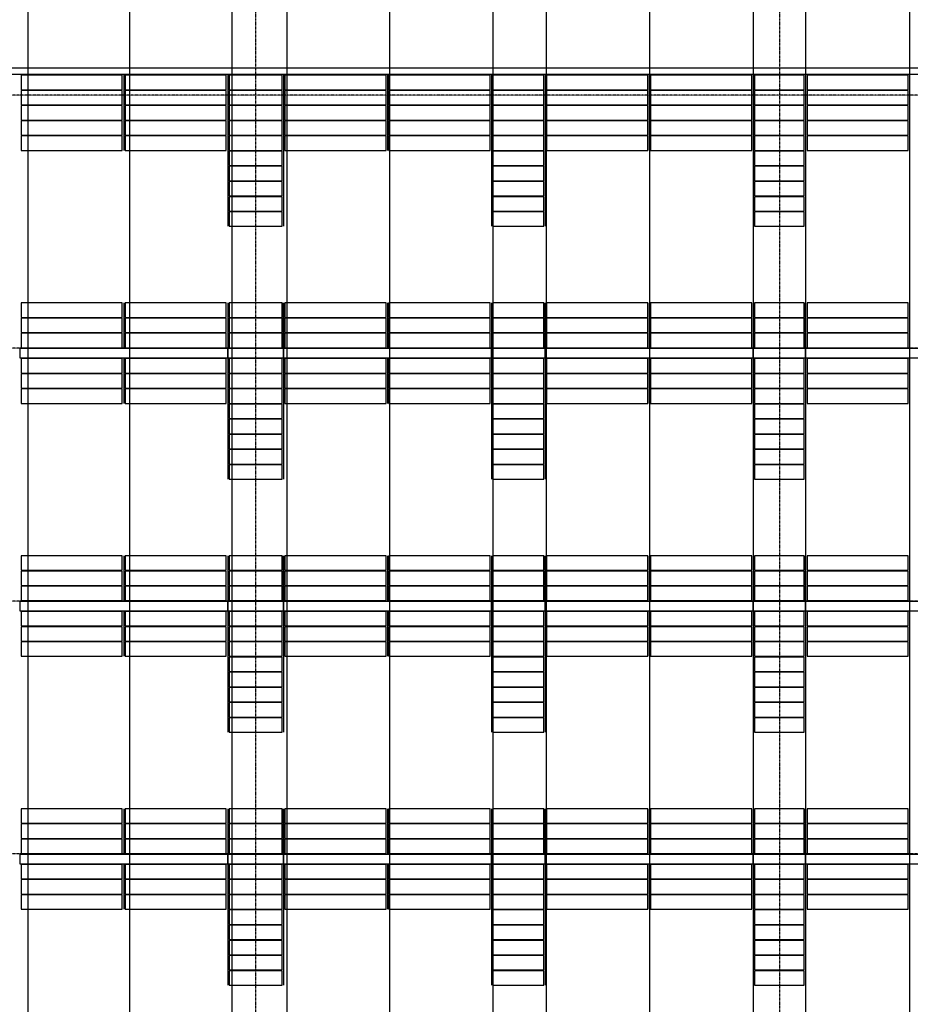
# Model space of a CAD drawing. Header units: millimetres. Extents: x -89870 to 271682, y -14857 to 84958.
# Tile 6 of 31: x -76550 to -64219, y 25471 to 39095. Entities that reach past the tile are written whole.
import ezdxf

# ---------------------------------------------------------------- set-up
doc = ezdxf.new("R2010")
doc.units = ezdxf.units.MM
doc.linetypes.add('DASHDOT', pattern=[25.4, 12.7, -6.35, 0, -6.35])
for name, color, linetype in [('alu uprof', 3, 'Continuous'), ('alu vprof', 3, 'Continuous'), ('hulplijn', 11, 'Continuous'), ('keramiek', 1, 'Continuous'), ('stramien', 1, 'DASHDOT')]:
    doc.layers.add(name, color=color, linetype=linetype)

msp = doc.modelspace()

# ---------------------------------------------------------------- linework, layer by layer
at = {"layer": 'alu uprof'}
for points in [[(-35637.7, 38336.2), (-89219.7, 38336.2), (-89219.7, 38431.2), (-35637.7, 38431.2)], [(-76549.7, 34416.2), (-73669.7, 34416.2), (-73669.7, 34546.2), (-76549.7, 34546.2)], [(-73669.7, 34416.2), (-72897.7, 34416.2), (-72897.7, 34546.2), (-73669.7, 34546.2)], [(-72897.7, 34416.2), (-70017.7, 34416.2), (-70017.7, 34546.2), (-72897.7, 34546.2)], [(-70017.7, 34416.2), (-69274.7, 34416.2), (-69274.7, 34546.2), (-70017.7, 34546.2)], [(-69274.7, 34416.2), (-66394.7, 34416.2), (-66394.7, 34546.2), (-69274.7, 34546.2)], [(-66394.7, 34416.2), (-65668.7, 34416.2), (-65668.7, 34546.2), (-66394.7, 34546.2)], [(-65668.7, 34416.2), (-62788.7, 34416.2), (-62788.7, 34546.2), (-65668.7, 34546.2)], [(-76549.7, 30916.2), (-73669.7, 30916.2), (-73669.7, 31046.2), (-76549.7, 31046.2)], [(-73669.7, 30916.2), (-72897.7, 30916.2), (-72897.7, 31046.2), (-73669.7, 31046.2)], [(-72897.7, 30916.2), (-70017.7, 30916.2), (-70017.7, 31046.2), (-72897.7, 31046.2)], [(-70017.7, 30916.2), (-69274.7, 30916.2), (-69274.7, 31046.2), (-70017.7, 31046.2)], [(-69274.7, 30916.2), (-66394.7, 30916.2), (-66394.7, 31046.2), (-69274.7, 31046.2)], [(-66394.7, 30916.2), (-65668.7, 30916.2), (-65668.7, 31046.2), (-66394.7, 31046.2)], [(-65668.7, 30916.2), (-62788.7, 30916.2), (-62788.7, 31046.2), (-65668.7, 31046.2)], [(-76549.7, 27416.2), (-73669.7, 27416.2), (-73669.7, 27546.2), (-76549.7, 27546.2)], [(-73669.7, 27416.2), (-72897.7, 27416.2), (-72897.7, 27546.2), (-73669.7, 27546.2)], [(-72897.7, 27416.2), (-70017.7, 27416.2), (-70017.7, 27546.2), (-72897.7, 27546.2)], [(-70017.7, 27416.2), (-69274.7, 27416.2), (-69274.7, 27546.2), (-70017.7, 27546.2)], [(-69274.7, 27416.2), (-66394.7, 27416.2), (-66394.7, 27546.2), (-69274.7, 27546.2)], [(-66394.7, 27416.2), (-65668.7, 27416.2), (-65668.7, 27546.2), (-66394.7, 27546.2)], [(-65668.7, 27416.2), (-62788.7, 27416.2), (-62788.7, 27546.2), (-65668.7, 27546.2)]]:
    msp.add_lwpolyline(points, close=True, dxfattribs=at)
at = {"layer": 'alu vprof'}
for points in [[(-75109.7, 38326.2), (-75109.7, 37286.2)], [(-73669.7, 38326.2), (-73669.7, 36236.2)], [(-72897.7, 38326.2), (-72897.7, 36236.2)], [(-71457.7, 38326.2), (-71457.7, 37286.2)], [(-70017.7, 38326.2), (-70017.7, 36236.2)], [(-69274.7, 38326.2), (-69274.7, 36236.2)], [(-67834.7, 38326.2), (-67834.7, 37286.2)], [(-66394.7, 38326.2), (-66394.7, 36236.2)], [(-65668.7, 38326.2), (-65668.7, 36236.2)], [(-64228.7, 38326.2), (-64228.7, 37286.2)], [(-73669.7, 37906.2), (-73669.7, 36236.2)], [(-72897.7, 37906.2), (-72897.7, 36236.2)], [(-70017.7, 37906.2), (-70017.7, 36236.2)], [(-69274.7, 37906.2), (-69274.7, 36236.2)], [(-66394.7, 37906.2), (-66394.7, 36236.2)], [(-65668.7, 37906.2), (-65668.7, 36236.2)], [(-75109.7, 35176.5), (-75109.7, 34556.2)], [(-75109.7, 35176.2), (-75109.7, 34556.2)], [(-73669.7, 35176.5), (-73669.7, 34556.2)], [(-73669.7, 35176.2), (-73669.7, 34556.2)], [(-72897.7, 35176.2), (-72897.7, 34556.2)], [(-72897.7, 34556.2), (-72897.7, 35176.2)], [(-71457.7, 35176.5), (-71457.7, 34556.2)], [(-71457.7, 35176.2), (-71457.7, 34556.2)], [(-70017.7, 35176.5), (-70017.7, 34556.2)], [(-70017.7, 35176.2), (-70017.7, 34556.2)], [(-69274.7, 35176.2), (-69274.7, 34556.2)], [(-69274.7, 34556.2), (-69274.7, 35176.2)], [(-67834.7, 35176.5), (-67834.7, 34556.2)], [(-67834.7, 35176.2), (-67834.7, 34556.2)], [(-66394.7, 35176.5), (-66394.7, 34556.2)], [(-66394.7, 35176.2), (-66394.7, 34556.2)], [(-65668.7, 35176.2), (-65668.7, 34556.2)], [(-65668.7, 34556.2), (-65668.7, 35176.2)], [(-64228.7, 35176.5), (-64228.7, 34556.2)], [(-64228.7, 35176.2), (-64228.7, 34556.2)], [(-75109.7, 34406.2), (-75109.7, 33786.2)], [(-73669.7, 34406.2), (-73669.7, 32736.2)], [(-72897.7, 34406.2), (-72897.7, 32736.2)], [(-72897.7, 34406.2), (-72897.7, 32736.2)], [(-71457.7, 34406.2), (-71457.7, 33786.2)], [(-70017.7, 34406.2), (-70017.7, 32736.2)], [(-69274.7, 34406.2), (-69274.7, 32736.2)], [(-69274.7, 34406.2), (-69274.7, 32736.2)], [(-67834.7, 34406.2), (-67834.7, 33786.2)], [(-66394.7, 34406.2), (-66394.7, 32736.2)], [(-65668.7, 34406.2), (-65668.7, 32736.2)], [(-65668.7, 34406.2), (-65668.7, 32736.2)], [(-64228.7, 34406.2), (-64228.7, 33786.2)], [(-75109.7, 31676.2), (-75109.7, 31056.2)], [(-73669.7, 31676.2), (-73669.7, 31056.2)], [(-72897.7, 31676.2), (-72897.7, 31056.2)], [(-72897.7, 31056.2), (-72897.7, 31676.2)], [(-71457.7, 31676.2), (-71457.7, 31056.2)], [(-70017.7, 31676.2), (-70017.7, 31056.2)], [(-69274.7, 31676.2), (-69274.7, 31056.2)], [(-69274.7, 31056.2), (-69274.7, 31676.2)], [(-67834.7, 31676.2), (-67834.7, 31056.2)], [(-66394.7, 31676.2), (-66394.7, 31056.2)], [(-65668.7, 31676.2), (-65668.7, 31056.2)], [(-65668.7, 31056.2), (-65668.7, 31676.2)], [(-64228.7, 31676.2), (-64228.7, 31056.2)], [(-75109.7, 30906.2), (-75109.7, 30286.2)], [(-73669.7, 30906.2), (-73669.7, 29236.2)], [(-72897.7, 30906.2), (-72897.7, 29236.2)], [(-72897.7, 30906.2), (-72897.7, 29236.2)], [(-71457.7, 30906.2), (-71457.7, 30286.2)], [(-70017.7, 30906.2), (-70017.7, 29236.2)], [(-69274.7, 30906.2), (-69274.7, 29236.2)], [(-69274.7, 30906.2), (-69274.7, 29236.2)], [(-67834.7, 30906.2), (-67834.7, 30286.2)], [(-66394.7, 30906.2), (-66394.7, 29236.2)], [(-65668.7, 30906.2), (-65668.7, 29236.2)], [(-65668.7, 30906.2), (-65668.7, 29236.2)], [(-64228.7, 30906.2), (-64228.7, 30286.2)], [(-75109.7, 28176.2), (-75109.7, 27556.2)], [(-73669.7, 28176.2), (-73669.7, 27556.2)], [(-72897.7, 28176.2), (-72897.7, 27556.2)], [(-72897.7, 27556.2), (-72897.7, 28176.2)], [(-71457.7, 28176.2), (-71457.7, 27556.2)], [(-70017.7, 28176.2), (-70017.7, 27556.2)], [(-69274.7, 28176.2), (-69274.7, 27556.2)], [(-69274.7, 27556.2), (-69274.7, 28176.2)], [(-67834.7, 28176.2), (-67834.7, 27556.2)], [(-66394.7, 28176.2), (-66394.7, 27556.2)], [(-65668.7, 28176.2), (-65668.7, 27556.2)], [(-65668.7, 27556.2), (-65668.7, 28176.2)], [(-64228.7, 28176.2), (-64228.7, 27556.2)], [(-75109.7, 27406.2), (-75109.7, 26786.2)], [(-73669.7, 27406.2), (-73669.7, 25736.2)], [(-72897.7, 27406.2), (-72897.7, 25736.2)], [(-72897.7, 27406.2), (-72897.7, 25736.2)], [(-71457.7, 27406.2), (-71457.7, 26786.2)], [(-70017.7, 27406.2), (-70017.7, 25736.2)], [(-69274.7, 27406.2), (-69274.7, 25736.2)], [(-69274.7, 27406.2), (-69274.7, 25736.2)], [(-67834.7, 27406.2), (-67834.7, 26786.2)], [(-66394.7, 27406.2), (-66394.7, 25736.2)], [(-65668.7, 27406.2), (-65668.7, 25736.2)], [(-65668.7, 27406.2), (-65668.7, 25736.2)], [(-64228.7, 27406.2), (-64228.7, 26786.2)]]:
    msp.add_lwpolyline(points, dxfattribs=at)
at = {"layer": 'hulplijn'}
for points in [[(-76437.7, 58899.5), (-76437.7, 2503.7)], [(-75028.7, 58899.5), (-75028.7, 2503.7)], [(-73613.5, 58899.5), (-73613.5, 2503.7)], [(-72852.3, 58899.5), (-72852.3, 2503.7)], [(-71428.7, 58899.5), (-71428.7, 2503.7)], [(-70000.6, 58899.5), (-70000.6, 2503.7)], [(-69262.3, 58899.5), (-69262.3, 2503.7)], [(-67828.7, 58899.5), (-67828.7, 2503.7)], [(-66392.5, 58899.5), (-66392.5, 2503.7)], [(-65667.7, 58899.5), (-65667.7, 2503.7)], [(-64228.7, 58899.5), (-64228.7, 2503.7)]]:
    msp.add_lwpolyline(points, dxfattribs=at)
at = {"layer": 'keramiek'}
for points in [[(-76529.7, 38126.2), (-75129.7, 38126.2), (-75129.7, 38326.2), (-76529.7, 38326.2)], [(-75089.7, 38126.2), (-73689.7, 38126.2), (-73689.7, 38326.2), (-75089.7, 38326.2)], [(-73649.7, 38126.2), (-72917.7, 38126.2), (-72917.7, 38326.2), (-73649.7, 38326.2)], [(-72877.7, 38126.2), (-71477.7, 38126.2), (-71477.7, 38326.2), (-72877.7, 38326.2)], [(-71437.7, 38126.2), (-70037.7, 38126.2), (-70037.7, 38326.2), (-71437.7, 38326.2)], [(-69997.7, 38126.2), (-69294.7, 38126.2), (-69294.7, 38326.2), (-69997.7, 38326.2)], [(-69254.7, 38126.2), (-67854.7, 38126.2), (-67854.7, 38326.2), (-69254.7, 38326.2)], [(-67814.7, 38126.2), (-66414.7, 38126.2), (-66414.7, 38326.2), (-67814.7, 38326.2)], [(-66374.7, 38126.2), (-65688.7, 38126.2), (-65688.7, 38326.2), (-66374.7, 38326.2)], [(-65648.7, 38126.2), (-64248.7, 38126.2), (-64248.7, 38326.2), (-65648.7, 38326.2)], [(-76529.7, 37916.2), (-75129.7, 37916.2), (-75129.7, 38116.2), (-76529.7, 38116.2)], [(-75089.7, 37916.2), (-73689.7, 37916.2), (-73689.7, 38116.2), (-75089.7, 38116.2)], [(-73649.7, 37916.2), (-72917.7, 37916.2), (-72917.7, 38116.2), (-73649.7, 38116.2)], [(-72877.7, 37916.2), (-71477.7, 37916.2), (-71477.7, 38116.2), (-72877.7, 38116.2)], [(-71437.7, 37916.2), (-70037.7, 37916.2), (-70037.7, 38116.2), (-71437.7, 38116.2)], [(-69997.7, 37916.2), (-69294.7, 37916.2), (-69294.7, 38116.2), (-69997.7, 38116.2)], [(-69254.7, 37916.2), (-67854.7, 37916.2), (-67854.7, 38116.2), (-69254.7, 38116.2)], [(-67814.7, 37916.2), (-66414.7, 37916.2), (-66414.7, 38116.2), (-67814.7, 38116.2)], [(-66374.7, 37916.2), (-65688.7, 37916.2), (-65688.7, 38116.2), (-66374.7, 38116.2)], [(-65648.7, 37916.2), (-64248.7, 37916.2), (-64248.7, 38116.2), (-65648.7, 38116.2)], [(-76529.7, 37706.2), (-75129.7, 37706.2), (-75129.7, 37906.2), (-76529.7, 37906.2)], [(-75089.7, 37706.2), (-73689.7, 37706.2), (-73689.7, 37906.2), (-75089.7, 37906.2)], [(-73649.7, 37706.2), (-72917.7, 37706.2), (-72917.7, 37906.2), (-73649.7, 37906.2)], [(-72877.7, 37706.2), (-71477.7, 37706.2), (-71477.7, 37906.2), (-72877.7, 37906.2)], [(-71437.7, 37706.2), (-70037.7, 37706.2), (-70037.7, 37906.2), (-71437.7, 37906.2)], [(-69997.7, 37706.2), (-69294.7, 37706.2), (-69294.7, 37906.2), (-69997.7, 37906.2)], [(-69254.7, 37706.2), (-67854.7, 37706.2), (-67854.7, 37906.2), (-69254.7, 37906.2)], [(-67814.7, 37706.2), (-66414.7, 37706.2), (-66414.7, 37906.2), (-67814.7, 37906.2)], [(-66374.7, 37706.2), (-65688.7, 37706.2), (-65688.7, 37906.2), (-66374.7, 37906.2)], [(-65648.7, 37706.2), (-64248.7, 37706.2), (-64248.7, 37906.2), (-65648.7, 37906.2)], [(-76529.7, 37496.2), (-75129.7, 37496.2), (-75129.7, 37696.2), (-76529.7, 37696.2)], [(-75089.7, 37496.2), (-73689.7, 37496.2), (-73689.7, 37696.2), (-75089.7, 37696.2)], [(-73649.7, 37496.2), (-72917.7, 37496.2), (-72917.7, 37696.2), (-73649.7, 37696.2)], [(-72877.7, 37496.2), (-71477.7, 37496.2), (-71477.7, 37696.2), (-72877.7, 37696.2)], [(-71437.7, 37496.2), (-70037.7, 37496.2), (-70037.7, 37696.2), (-71437.7, 37696.2)], [(-69997.7, 37496.2), (-69294.7, 37496.2), (-69294.7, 37696.2), (-69997.7, 37696.2)], [(-69254.7, 37496.2), (-67854.7, 37496.2), (-67854.7, 37696.2), (-69254.7, 37696.2)], [(-67814.7, 37496.2), (-66414.7, 37496.2), (-66414.7, 37696.2), (-67814.7, 37696.2)], [(-66374.7, 37496.2), (-65688.7, 37496.2), (-65688.7, 37696.2), (-66374.7, 37696.2)], [(-65648.7, 37496.2), (-64248.7, 37496.2), (-64248.7, 37696.2), (-65648.7, 37696.2)], [(-76529.7, 37286.2), (-75129.7, 37286.2), (-75129.7, 37486.2), (-76529.7, 37486.2)], [(-75089.7, 37286.2), (-73689.7, 37286.2), (-73689.7, 37486.2), (-75089.7, 37486.2)], [(-73649.7, 37286.2), (-72917.7, 37286.2), (-72917.7, 37486.2), (-73649.7, 37486.2)], [(-72877.7, 37286.2), (-71477.7, 37286.2), (-71477.7, 37486.2), (-72877.7, 37486.2)], [(-71437.7, 37286.2), (-70037.7, 37286.2), (-70037.7, 37486.2), (-71437.7, 37486.2)], [(-69997.7, 37286.2), (-69294.7, 37286.2), (-69294.7, 37486.2), (-69997.7, 37486.2)], [(-69254.7, 37286.2), (-67854.7, 37286.2), (-67854.7, 37486.2), (-69254.7, 37486.2)], [(-67814.7, 37286.2), (-66414.7, 37286.2), (-66414.7, 37486.2), (-67814.7, 37486.2)], [(-66374.7, 37286.2), (-65688.7, 37286.2), (-65688.7, 37486.2), (-66374.7, 37486.2)], [(-65648.7, 37286.2), (-64248.7, 37286.2), (-64248.7, 37486.2), (-65648.7, 37486.2)], [(-73649.7, 37076.2), (-72917.7, 37076.2), (-72917.7, 37276.2), (-73649.7, 37276.2)], [(-69997.7, 37076.2), (-69294.7, 37076.2), (-69294.7, 37276.2), (-69997.7, 37276.2)], [(-66374.7, 37076.2), (-65688.7, 37076.2), (-65688.7, 37276.2), (-66374.7, 37276.2)], [(-73649.7, 36866.2), (-72917.7, 36866.2), (-72917.7, 37066.2), (-73649.7, 37066.2)], [(-69997.7, 36866.2), (-69294.7, 36866.2), (-69294.7, 37066.2), (-69997.7, 37066.2)], [(-66374.7, 36866.2), (-65688.7, 36866.2), (-65688.7, 37066.2), (-66374.7, 37066.2)], [(-73649.7, 36656.2), (-72917.7, 36656.2), (-72917.7, 36856.2), (-73649.7, 36856.2)], [(-69997.7, 36656.2), (-69294.7, 36656.2), (-69294.7, 36856.2), (-69997.7, 36856.2)], [(-66374.7, 36656.2), (-65688.7, 36656.2), (-65688.7, 36856.2), (-66374.7, 36856.2)], [(-73649.7, 36446.2), (-72917.7, 36446.2), (-72917.7, 36646.2), (-73649.7, 36646.2)], [(-69997.7, 36446.2), (-69294.7, 36446.2), (-69294.7, 36646.2), (-69997.7, 36646.2)], [(-66374.7, 36446.2), (-65688.7, 36446.2), (-65688.7, 36646.2), (-66374.7, 36646.2)], [(-73649.7, 36236.2), (-72917.7, 36236.2), (-72917.7, 36436.2), (-73649.7, 36436.2)], [(-69997.7, 36236.2), (-69294.7, 36236.2), (-69294.7, 36436.2), (-69997.7, 36436.2)], [(-66374.7, 36236.2), (-65688.7, 36236.2), (-65688.7, 36436.2), (-66374.7, 36436.2)], [(-76529.7, 34976.2), (-75129.7, 34976.2), (-75129.7, 35176.2), (-76529.7, 35176.2)], [(-75089.7, 34976.2), (-73689.7, 34976.2), (-73689.7, 35176.2), (-75089.7, 35176.2)], [(-73649.7, 34976.2), (-72917.7, 34976.2), (-72917.7, 35176.2), (-73649.7, 35176.2)], [(-72877.7, 34976.2), (-71477.7, 34976.2), (-71477.7, 35176.2), (-72877.7, 35176.2)], [(-71437.7, 34976.2), (-70037.7, 34976.2), (-70037.7, 35176.2), (-71437.7, 35176.2)], [(-69997.7, 34976.2), (-69294.7, 34976.2), (-69294.7, 35176.2), (-69997.7, 35176.2)], [(-69254.7, 34976.2), (-67854.7, 34976.2), (-67854.7, 35176.2), (-69254.7, 35176.2)], [(-67814.7, 34976.2), (-66414.7, 34976.2), (-66414.7, 35176.2), (-67814.7, 35176.2)], [(-66374.7, 34976.2), (-65688.7, 34976.2), (-65688.7, 35176.2), (-66374.7, 35176.2)], [(-65648.7, 34976.2), (-64248.7, 34976.2), (-64248.7, 35176.2), (-65648.7, 35176.2)], [(-76529.7, 34766.2), (-75129.7, 34766.2), (-75129.7, 34966.2), (-76529.7, 34966.2)], [(-75089.7, 34766.2), (-73689.7, 34766.2), (-73689.7, 34966.2), (-75089.7, 34966.2)], [(-73649.7, 34766.2), (-72917.7, 34766.2), (-72917.7, 34966.2), (-73649.7, 34966.2)], [(-72877.7, 34766.2), (-71477.7, 34766.2), (-71477.7, 34966.2), (-72877.7, 34966.2)], [(-71437.7, 34766.2), (-70037.7, 34766.2), (-70037.7, 34966.2), (-71437.7, 34966.2)], [(-69997.7, 34766.2), (-69294.7, 34766.2), (-69294.7, 34966.2), (-69997.7, 34966.2)], [(-69254.7, 34766.2), (-67854.7, 34766.2), (-67854.7, 34966.2), (-69254.7, 34966.2)], [(-67814.7, 34766.2), (-66414.7, 34766.2), (-66414.7, 34966.2), (-67814.7, 34966.2)], [(-66374.7, 34766.2), (-65688.7, 34766.2), (-65688.7, 34966.2), (-66374.7, 34966.2)], [(-65648.7, 34766.2), (-64248.7, 34766.2), (-64248.7, 34966.2), (-65648.7, 34966.2)], [(-76529.7, 34556.2), (-75129.7, 34556.2), (-75129.7, 34756.2), (-76529.7, 34756.2)], [(-75089.7, 34556.2), (-73689.7, 34556.2), (-73689.7, 34756.2), (-75089.7, 34756.2)], [(-73649.7, 34556.2), (-72917.7, 34556.2), (-72917.7, 34756.2), (-73649.7, 34756.2)], [(-72877.7, 34556.2), (-71477.7, 34556.2), (-71477.7, 34756.2), (-72877.7, 34756.2)], [(-71437.7, 34556.2), (-70037.7, 34556.2), (-70037.7, 34756.2), (-71437.7, 34756.2)], [(-69997.7, 34556.2), (-69294.7, 34556.2), (-69294.7, 34756.2), (-69997.7, 34756.2)], [(-69254.7, 34556.2), (-67854.7, 34556.2), (-67854.7, 34756.2), (-69254.7, 34756.2)], [(-67814.7, 34556.2), (-66414.7, 34556.2), (-66414.7, 34756.2), (-67814.7, 34756.2)], [(-66374.7, 34556.2), (-65688.7, 34556.2), (-65688.7, 34756.2), (-66374.7, 34756.2)], [(-65648.7, 34556.2), (-64248.7, 34556.2), (-64248.7, 34756.2), (-65648.7, 34756.2)], [(-76529.7, 34206.2), (-75129.7, 34206.2), (-75129.7, 34406.2), (-76529.7, 34406.2)], [(-75089.7, 34206.2), (-73689.7, 34206.2), (-73689.7, 34406.2), (-75089.7, 34406.2)], [(-73649.7, 34206.2), (-72917.7, 34206.2), (-72917.7, 34406.2), (-73649.7, 34406.2)], [(-72877.7, 34206.2), (-71477.7, 34206.2), (-71477.7, 34406.2), (-72877.7, 34406.2)], [(-71437.7, 34206.2), (-70037.7, 34206.2), (-70037.7, 34406.2), (-71437.7, 34406.2)], [(-69997.7, 34206.2), (-69294.7, 34206.2), (-69294.7, 34406.2), (-69997.7, 34406.2)], [(-69254.7, 34206.2), (-67854.7, 34206.2), (-67854.7, 34406.2), (-69254.7, 34406.2)], [(-67814.7, 34206.2), (-66414.7, 34206.2), (-66414.7, 34406.2), (-67814.7, 34406.2)], [(-66374.7, 34206.2), (-65688.7, 34206.2), (-65688.7, 34406.2), (-66374.7, 34406.2)], [(-65648.7, 34206.2), (-64248.7, 34206.2), (-64248.7, 34406.2), (-65648.7, 34406.2)], [(-76529.7, 33996.2), (-75129.7, 33996.2), (-75129.7, 34196.2), (-76529.7, 34196.2)], [(-75089.7, 33996.2), (-73689.7, 33996.2), (-73689.7, 34196.2), (-75089.7, 34196.2)], [(-73649.7, 33996.2), (-72917.7, 33996.2), (-72917.7, 34196.2), (-73649.7, 34196.2)], [(-72877.7, 33996.2), (-71477.7, 33996.2), (-71477.7, 34196.2), (-72877.7, 34196.2)], [(-71437.7, 33996.2), (-70037.7, 33996.2), (-70037.7, 34196.2), (-71437.7, 34196.2)], [(-69997.7, 33996.2), (-69294.7, 33996.2), (-69294.7, 34196.2), (-69997.7, 34196.2)], [(-69254.7, 33996.2), (-67854.7, 33996.2), (-67854.7, 34196.2), (-69254.7, 34196.2)], [(-67814.7, 33996.2), (-66414.7, 33996.2), (-66414.7, 34196.2), (-67814.7, 34196.2)], [(-66374.7, 33996.2), (-65688.7, 33996.2), (-65688.7, 34196.2), (-66374.7, 34196.2)], [(-65648.7, 33996.2), (-64248.7, 33996.2), (-64248.7, 34196.2), (-65648.7, 34196.2)], [(-76529.7, 33786.2), (-75129.7, 33786.2), (-75129.7, 33986.2), (-76529.7, 33986.2)], [(-75089.7, 33786.2), (-73689.7, 33786.2), (-73689.7, 33986.2), (-75089.7, 33986.2)], [(-73649.7, 33786.2), (-72917.7, 33786.2), (-72917.7, 33986.2), (-73649.7, 33986.2)], [(-72877.7, 33786.2), (-71477.7, 33786.2), (-71477.7, 33986.2), (-72877.7, 33986.2)], [(-71437.7, 33786.2), (-70037.7, 33786.2), (-70037.7, 33986.2), (-71437.7, 33986.2)], [(-69997.7, 33786.2), (-69294.7, 33786.2), (-69294.7, 33986.2), (-69997.7, 33986.2)], [(-69254.7, 33786.2), (-67854.7, 33786.2), (-67854.7, 33986.2), (-69254.7, 33986.2)], [(-67814.7, 33786.2), (-66414.7, 33786.2), (-66414.7, 33986.2), (-67814.7, 33986.2)], [(-66374.7, 33786.2), (-65688.7, 33786.2), (-65688.7, 33986.2), (-66374.7, 33986.2)], [(-65648.7, 33786.2), (-64248.7, 33786.2), (-64248.7, 33986.2), (-65648.7, 33986.2)], [(-73649.7, 33576.2), (-72917.7, 33576.2), (-72917.7, 33776.2), (-73649.7, 33776.2)], [(-69997.7, 33576.2), (-69294.7, 33576.2), (-69294.7, 33776.2), (-69997.7, 33776.2)], [(-66374.7, 33576.2), (-65688.7, 33576.2), (-65688.7, 33776.2), (-66374.7, 33776.2)], [(-73649.7, 33366.2), (-72917.7, 33366.2), (-72917.7, 33566.2), (-73649.7, 33566.2)], [(-69997.7, 33366.2), (-69294.7, 33366.2), (-69294.7, 33566.2), (-69997.7, 33566.2)], [(-66374.7, 33366.2), (-65688.7, 33366.2), (-65688.7, 33566.2), (-66374.7, 33566.2)], [(-73649.7, 33156.2), (-72917.7, 33156.2), (-72917.7, 33356.2), (-73649.7, 33356.2)], [(-69997.7, 33156.2), (-69294.7, 33156.2), (-69294.7, 33356.2), (-69997.7, 33356.2)], [(-66374.7, 33156.2), (-65688.7, 33156.2), (-65688.7, 33356.2), (-66374.7, 33356.2)], [(-73649.7, 32946.2), (-72917.7, 32946.2), (-72917.7, 33146.2), (-73649.7, 33146.2)], [(-69997.7, 32946.2), (-69294.7, 32946.2), (-69294.7, 33146.2), (-69997.7, 33146.2)], [(-66374.7, 32946.2), (-65688.7, 32946.2), (-65688.7, 33146.2), (-66374.7, 33146.2)], [(-73649.7, 32736.2), (-72917.7, 32736.2), (-72917.7, 32936.2), (-73649.7, 32936.2)], [(-69997.7, 32736.2), (-69294.7, 32736.2), (-69294.7, 32936.2), (-69997.7, 32936.2)], [(-66374.7, 32736.2), (-65688.7, 32736.2), (-65688.7, 32936.2), (-66374.7, 32936.2)], [(-76529.7, 31476.2), (-75129.7, 31476.2), (-75129.7, 31676.2), (-76529.7, 31676.2)], [(-75089.7, 31476.2), (-73689.7, 31476.2), (-73689.7, 31676.2), (-75089.7, 31676.2)], [(-73649.7, 31476.2), (-72917.7, 31476.2), (-72917.7, 31676.2), (-73649.7, 31676.2)], [(-72877.7, 31476.2), (-71477.7, 31476.2), (-71477.7, 31676.2), (-72877.7, 31676.2)], [(-71437.7, 31476.2), (-70037.7, 31476.2), (-70037.7, 31676.2), (-71437.7, 31676.2)], [(-69997.7, 31476.2), (-69294.7, 31476.2), (-69294.7, 31676.2), (-69997.7, 31676.2)], [(-69254.7, 31476.2), (-67854.7, 31476.2), (-67854.7, 31676.2), (-69254.7, 31676.2)], [(-67814.7, 31476.2), (-66414.7, 31476.2), (-66414.7, 31676.2), (-67814.7, 31676.2)], [(-66374.7, 31476.2), (-65688.7, 31476.2), (-65688.7, 31676.2), (-66374.7, 31676.2)], [(-65648.7, 31476.2), (-64248.7, 31476.2), (-64248.7, 31676.2), (-65648.7, 31676.2)], [(-76529.7, 31266.2), (-75129.7, 31266.2), (-75129.7, 31466.2), (-76529.7, 31466.2)], [(-75089.7, 31266.2), (-73689.7, 31266.2), (-73689.7, 31466.2), (-75089.7, 31466.2)], [(-73649.7, 31266.2), (-72917.7, 31266.2), (-72917.7, 31466.2), (-73649.7, 31466.2)], [(-72877.7, 31266.2), (-71477.7, 31266.2), (-71477.7, 31466.2), (-72877.7, 31466.2)], [(-71437.7, 31266.2), (-70037.7, 31266.2), (-70037.7, 31466.2), (-71437.7, 31466.2)], [(-69997.7, 31266.2), (-69294.7, 31266.2), (-69294.7, 31466.2), (-69997.7, 31466.2)], [(-69254.7, 31266.2), (-67854.7, 31266.2), (-67854.7, 31466.2), (-69254.7, 31466.2)], [(-67814.7, 31266.2), (-66414.7, 31266.2), (-66414.7, 31466.2), (-67814.7, 31466.2)], [(-66374.7, 31266.2), (-65688.7, 31266.2), (-65688.7, 31466.2), (-66374.7, 31466.2)], [(-65648.7, 31266.2), (-64248.7, 31266.2), (-64248.7, 31466.2), (-65648.7, 31466.2)], [(-76529.7, 31056.2), (-75129.7, 31056.2), (-75129.7, 31256.2), (-76529.7, 31256.2)], [(-75089.7, 31056.2), (-73689.7, 31056.2), (-73689.7, 31256.2), (-75089.7, 31256.2)], [(-73649.7, 31056.2), (-72917.7, 31056.2), (-72917.7, 31256.2), (-73649.7, 31256.2)], [(-72877.7, 31056.2), (-71477.7, 31056.2), (-71477.7, 31256.2), (-72877.7, 31256.2)], [(-71437.7, 31056.2), (-70037.7, 31056.2), (-70037.7, 31256.2), (-71437.7, 31256.2)], [(-69997.7, 31056.2), (-69294.7, 31056.2), (-69294.7, 31256.2), (-69997.7, 31256.2)], [(-69254.7, 31056.2), (-67854.7, 31056.2), (-67854.7, 31256.2), (-69254.7, 31256.2)], [(-67814.7, 31056.2), (-66414.7, 31056.2), (-66414.7, 31256.2), (-67814.7, 31256.2)], [(-66374.7, 31056.2), (-65688.7, 31056.2), (-65688.7, 31256.2), (-66374.7, 31256.2)], [(-65648.7, 31056.2), (-64248.7, 31056.2), (-64248.7, 31256.2), (-65648.7, 31256.2)], [(-76529.7, 30706.2), (-75129.7, 30706.2), (-75129.7, 30906.2), (-76529.7, 30906.2)], [(-75089.7, 30706.2), (-73689.7, 30706.2), (-73689.7, 30906.2), (-75089.7, 30906.2)], [(-73649.7, 30706.2), (-72917.7, 30706.2), (-72917.7, 30906.2), (-73649.7, 30906.2)], [(-72877.7, 30706.2), (-71477.7, 30706.2), (-71477.7, 30906.2), (-72877.7, 30906.2)], [(-71437.7, 30706.2), (-70037.7, 30706.2), (-70037.7, 30906.2), (-71437.7, 30906.2)], [(-69997.7, 30706.2), (-69294.7, 30706.2), (-69294.7, 30906.2), (-69997.7, 30906.2)], [(-69254.7, 30706.2), (-67854.7, 30706.2), (-67854.7, 30906.2), (-69254.7, 30906.2)], [(-67814.7, 30706.2), (-66414.7, 30706.2), (-66414.7, 30906.2), (-67814.7, 30906.2)], [(-66374.7, 30706.2), (-65688.7, 30706.2), (-65688.7, 30906.2), (-66374.7, 30906.2)], [(-65648.7, 30706.2), (-64248.7, 30706.2), (-64248.7, 30906.2), (-65648.7, 30906.2)], [(-76529.7, 30496.2), (-75129.7, 30496.2), (-75129.7, 30696.2), (-76529.7, 30696.2)], [(-75089.7, 30496.2), (-73689.7, 30496.2), (-73689.7, 30696.2), (-75089.7, 30696.2)], [(-73649.7, 30496.2), (-72917.7, 30496.2), (-72917.7, 30696.2), (-73649.7, 30696.2)], [(-72877.7, 30496.2), (-71477.7, 30496.2), (-71477.7, 30696.2), (-72877.7, 30696.2)], [(-71437.7, 30496.2), (-70037.7, 30496.2), (-70037.7, 30696.2), (-71437.7, 30696.2)], [(-69997.7, 30496.2), (-69294.7, 30496.2), (-69294.7, 30696.2), (-69997.7, 30696.2)], [(-69254.7, 30496.2), (-67854.7, 30496.2), (-67854.7, 30696.2), (-69254.7, 30696.2)], [(-67814.7, 30496.2), (-66414.7, 30496.2), (-66414.7, 30696.2), (-67814.7, 30696.2)], [(-66374.7, 30496.2), (-65688.7, 30496.2), (-65688.7, 30696.2), (-66374.7, 30696.2)], [(-65648.7, 30496.2), (-64248.7, 30496.2), (-64248.7, 30696.2), (-65648.7, 30696.2)], [(-76529.7, 30286.2), (-75129.7, 30286.2), (-75129.7, 30486.2), (-76529.7, 30486.2)], [(-75089.7, 30286.2), (-73689.7, 30286.2), (-73689.7, 30486.2), (-75089.7, 30486.2)], [(-73649.7, 30286.2), (-72917.7, 30286.2), (-72917.7, 30486.2), (-73649.7, 30486.2)], [(-72877.7, 30286.2), (-71477.7, 30286.2), (-71477.7, 30486.2), (-72877.7, 30486.2)], [(-71437.7, 30286.2), (-70037.7, 30286.2), (-70037.7, 30486.2), (-71437.7, 30486.2)], [(-69997.7, 30286.2), (-69294.7, 30286.2), (-69294.7, 30486.2), (-69997.7, 30486.2)], [(-69254.7, 30286.2), (-67854.7, 30286.2), (-67854.7, 30486.2), (-69254.7, 30486.2)], [(-67814.7, 30286.2), (-66414.7, 30286.2), (-66414.7, 30486.2), (-67814.7, 30486.2)], [(-66374.7, 30286.2), (-65688.7, 30286.2), (-65688.7, 30486.2), (-66374.7, 30486.2)], [(-65648.7, 30286.2), (-64248.7, 30286.2), (-64248.7, 30486.2), (-65648.7, 30486.2)], [(-73649.7, 30076.2), (-72917.7, 30076.2), (-72917.7, 30276.2), (-73649.7, 30276.2)], [(-69997.7, 30076.2), (-69294.7, 30076.2), (-69294.7, 30276.2), (-69997.7, 30276.2)], [(-66374.7, 30076.2), (-65688.7, 30076.2), (-65688.7, 30276.2), (-66374.7, 30276.2)], [(-73649.7, 29866.2), (-72917.7, 29866.2), (-72917.7, 30066.2), (-73649.7, 30066.2)], [(-69997.7, 29866.2), (-69294.7, 29866.2), (-69294.7, 30066.2), (-69997.7, 30066.2)], [(-66374.7, 29866.2), (-65688.7, 29866.2), (-65688.7, 30066.2), (-66374.7, 30066.2)], [(-73649.7, 29656.2), (-72917.7, 29656.2), (-72917.7, 29856.2), (-73649.7, 29856.2)], [(-69997.7, 29656.2), (-69294.7, 29656.2), (-69294.7, 29856.2), (-69997.7, 29856.2)], [(-66374.7, 29656.2), (-65688.7, 29656.2), (-65688.7, 29856.2), (-66374.7, 29856.2)], [(-73649.7, 29446.2), (-72917.7, 29446.2), (-72917.7, 29646.2), (-73649.7, 29646.2)], [(-69997.7, 29446.2), (-69294.7, 29446.2), (-69294.7, 29646.2), (-69997.7, 29646.2)], [(-66374.7, 29446.2), (-65688.7, 29446.2), (-65688.7, 29646.2), (-66374.7, 29646.2)], [(-73649.7, 29236.2), (-72917.7, 29236.2), (-72917.7, 29436.2), (-73649.7, 29436.2)], [(-69997.7, 29236.2), (-69294.7, 29236.2), (-69294.7, 29436.2), (-69997.7, 29436.2)], [(-66374.7, 29236.2), (-65688.7, 29236.2), (-65688.7, 29436.2), (-66374.7, 29436.2)], [(-76529.7, 27976.2), (-75129.7, 27976.2), (-75129.7, 28176.2), (-76529.7, 28176.2)], [(-75089.7, 27976.2), (-73689.7, 27976.2), (-73689.7, 28176.2), (-75089.7, 28176.2)], [(-73649.7, 27976.2), (-72917.7, 27976.2), (-72917.7, 28176.2), (-73649.7, 28176.2)], [(-72877.7, 27976.2), (-71477.7, 27976.2), (-71477.7, 28176.2), (-72877.7, 28176.2)], [(-71437.7, 27976.2), (-70037.7, 27976.2), (-70037.7, 28176.2), (-71437.7, 28176.2)], [(-69997.7, 27976.2), (-69294.7, 27976.2), (-69294.7, 28176.2), (-69997.7, 28176.2)], [(-69254.7, 27976.2), (-67854.7, 27976.2), (-67854.7, 28176.2), (-69254.7, 28176.2)], [(-67814.7, 27976.2), (-66414.7, 27976.2), (-66414.7, 28176.2), (-67814.7, 28176.2)], [(-66374.7, 27976.2), (-65688.7, 27976.2), (-65688.7, 28176.2), (-66374.7, 28176.2)], [(-65648.7, 27976.2), (-64248.7, 27976.2), (-64248.7, 28176.2), (-65648.7, 28176.2)], [(-76529.7, 27766.2), (-75129.7, 27766.2), (-75129.7, 27966.2), (-76529.7, 27966.2)], [(-75089.7, 27766.2), (-73689.7, 27766.2), (-73689.7, 27966.2), (-75089.7, 27966.2)], [(-73649.7, 27766.2), (-72917.7, 27766.2), (-72917.7, 27966.2), (-73649.7, 27966.2)], [(-72877.7, 27766.2), (-71477.7, 27766.2), (-71477.7, 27966.2), (-72877.7, 27966.2)], [(-71437.7, 27766.2), (-70037.7, 27766.2), (-70037.7, 27966.2), (-71437.7, 27966.2)], [(-69997.7, 27766.2), (-69294.7, 27766.2), (-69294.7, 27966.2), (-69997.7, 27966.2)], [(-69254.7, 27766.2), (-67854.7, 27766.2), (-67854.7, 27966.2), (-69254.7, 27966.2)], [(-67814.7, 27766.2), (-66414.7, 27766.2), (-66414.7, 27966.2), (-67814.7, 27966.2)], [(-66374.7, 27766.2), (-65688.7, 27766.2), (-65688.7, 27966.2), (-66374.7, 27966.2)], [(-65648.7, 27766.2), (-64248.7, 27766.2), (-64248.7, 27966.2), (-65648.7, 27966.2)], [(-76529.7, 27556.2), (-75129.7, 27556.2), (-75129.7, 27756.2), (-76529.7, 27756.2)], [(-75089.7, 27556.2), (-73689.7, 27556.2), (-73689.7, 27756.2), (-75089.7, 27756.2)], [(-73649.7, 27556.2), (-72917.7, 27556.2), (-72917.7, 27756.2), (-73649.7, 27756.2)], [(-72877.7, 27556.2), (-71477.7, 27556.2), (-71477.7, 27756.2), (-72877.7, 27756.2)], [(-71437.7, 27556.2), (-70037.7, 27556.2), (-70037.7, 27756.2), (-71437.7, 27756.2)], [(-69997.7, 27556.2), (-69294.7, 27556.2), (-69294.7, 27756.2), (-69997.7, 27756.2)], [(-69254.7, 27556.2), (-67854.7, 27556.2), (-67854.7, 27756.2), (-69254.7, 27756.2)], [(-67814.7, 27556.2), (-66414.7, 27556.2), (-66414.7, 27756.2), (-67814.7, 27756.2)], [(-66374.7, 27556.2), (-65688.7, 27556.2), (-65688.7, 27756.2), (-66374.7, 27756.2)], [(-65648.7, 27556.2), (-64248.7, 27556.2), (-64248.7, 27756.2), (-65648.7, 27756.2)], [(-76529.7, 27206.2), (-75129.7, 27206.2), (-75129.7, 27406.2), (-76529.7, 27406.2)], [(-75089.7, 27206.2), (-73689.7, 27206.2), (-73689.7, 27406.2), (-75089.7, 27406.2)], [(-73649.7, 27206.2), (-72917.7, 27206.2), (-72917.7, 27406.2), (-73649.7, 27406.2)], [(-72877.7, 27206.2), (-71477.7, 27206.2), (-71477.7, 27406.2), (-72877.7, 27406.2)], [(-71437.7, 27206.2), (-70037.7, 27206.2), (-70037.7, 27406.2), (-71437.7, 27406.2)], [(-69997.7, 27206.2), (-69294.7, 27206.2), (-69294.7, 27406.2), (-69997.7, 27406.2)], [(-69254.7, 27206.2), (-67854.7, 27206.2), (-67854.7, 27406.2), (-69254.7, 27406.2)], [(-67814.7, 27206.2), (-66414.7, 27206.2), (-66414.7, 27406.2), (-67814.7, 27406.2)], [(-66374.7, 27206.2), (-65688.7, 27206.2), (-65688.7, 27406.2), (-66374.7, 27406.2)], [(-65648.7, 27206.2), (-64248.7, 27206.2), (-64248.7, 27406.2), (-65648.7, 27406.2)], [(-76529.7, 26996.2), (-75129.7, 26996.2), (-75129.7, 27196.2), (-76529.7, 27196.2)], [(-75089.7, 26996.2), (-73689.7, 26996.2), (-73689.7, 27196.2), (-75089.7, 27196.2)], [(-73649.7, 26996.2), (-72917.7, 26996.2), (-72917.7, 27196.2), (-73649.7, 27196.2)], [(-72877.7, 26996.2), (-71477.7, 26996.2), (-71477.7, 27196.2), (-72877.7, 27196.2)], [(-71437.7, 26996.2), (-70037.7, 26996.2), (-70037.7, 27196.2), (-71437.7, 27196.2)], [(-69997.7, 26996.2), (-69294.7, 26996.2), (-69294.7, 27196.2), (-69997.7, 27196.2)], [(-69254.7, 26996.2), (-67854.7, 26996.2), (-67854.7, 27196.2), (-69254.7, 27196.2)], [(-67814.7, 26996.2), (-66414.7, 26996.2), (-66414.7, 27196.2), (-67814.7, 27196.2)], [(-66374.7, 26996.2), (-65688.7, 26996.2), (-65688.7, 27196.2), (-66374.7, 27196.2)], [(-65648.7, 26996.2), (-64248.7, 26996.2), (-64248.7, 27196.2), (-65648.7, 27196.2)], [(-76529.7, 26786.2), (-75129.7, 26786.2), (-75129.7, 26986.2), (-76529.7, 26986.2)], [(-75089.7, 26786.2), (-73689.7, 26786.2), (-73689.7, 26986.2), (-75089.7, 26986.2)], [(-73649.7, 26786.2), (-72917.7, 26786.2), (-72917.7, 26986.2), (-73649.7, 26986.2)], [(-72877.7, 26786.2), (-71477.7, 26786.2), (-71477.7, 26986.2), (-72877.7, 26986.2)], [(-71437.7, 26786.2), (-70037.7, 26786.2), (-70037.7, 26986.2), (-71437.7, 26986.2)], [(-69997.7, 26786.2), (-69294.7, 26786.2), (-69294.7, 26986.2), (-69997.7, 26986.2)], [(-69254.7, 26786.2), (-67854.7, 26786.2), (-67854.7, 26986.2), (-69254.7, 26986.2)], [(-67814.7, 26786.2), (-66414.7, 26786.2), (-66414.7, 26986.2), (-67814.7, 26986.2)], [(-66374.7, 26786.2), (-65688.7, 26786.2), (-65688.7, 26986.2), (-66374.7, 26986.2)], [(-65648.7, 26786.2), (-64248.7, 26786.2), (-64248.7, 26986.2), (-65648.7, 26986.2)], [(-73649.7, 26576.2), (-72917.7, 26576.2), (-72917.7, 26776.2), (-73649.7, 26776.2)], [(-69997.7, 26576.2), (-69294.7, 26576.2), (-69294.7, 26776.2), (-69997.7, 26776.2)], [(-66374.7, 26576.2), (-65688.7, 26576.2), (-65688.7, 26776.2), (-66374.7, 26776.2)], [(-73649.7, 26366.2), (-72917.7, 26366.2), (-72917.7, 26566.2), (-73649.7, 26566.2)], [(-69997.7, 26366.2), (-69294.7, 26366.2), (-69294.7, 26566.2), (-69997.7, 26566.2)], [(-66374.7, 26366.2), (-65688.7, 26366.2), (-65688.7, 26566.2), (-66374.7, 26566.2)], [(-73649.7, 26156.2), (-72917.7, 26156.2), (-72917.7, 26356.2), (-73649.7, 26356.2)], [(-69997.7, 26156.2), (-69294.7, 26156.2), (-69294.7, 26356.2), (-69997.7, 26356.2)], [(-66374.7, 26156.2), (-65688.7, 26156.2), (-65688.7, 26356.2), (-66374.7, 26356.2)], [(-73649.7, 25946.2), (-72917.7, 25946.2), (-72917.7, 26146.2), (-73649.7, 26146.2)], [(-69997.7, 25946.2), (-69294.7, 25946.2), (-69294.7, 26146.2), (-69997.7, 26146.2)], [(-66374.7, 25946.2), (-65688.7, 25946.2), (-65688.7, 26146.2), (-66374.7, 26146.2)], [(-73649.7, 25736.2), (-72917.7, 25736.2), (-72917.7, 25936.2), (-73649.7, 25936.2)], [(-69997.7, 25736.2), (-69294.7, 25736.2), (-69294.7, 25936.2), (-69997.7, 25936.2)], [(-66374.7, 25736.2), (-65688.7, 25736.2), (-65688.7, 25936.2), (-66374.7, 25936.2)]]:
    msp.add_lwpolyline(points, close=True, dxfattribs=at)
at = {"layer": 'stramien', "color": 1, "ltscale": 0.5}
for points in [[(-73283.7, 55868.7), (-73283.7, 12866.2)], [(-66031.7, 55868.7), (-66031.7, 12866.2)], [(-28640.2, 38051.2), (-89869.8, 38051.2)], [(-28640.2, 34551.2), (-89869.8, 34551.2)], [(-28640.2, 31051.2), (-89869.8, 31051.2)], [(-28640.2, 27551.2), (-89869.8, 27551.2)]]:
    msp.add_lwpolyline(points, dxfattribs=at)

doc.saveas('drawing.dxf')
